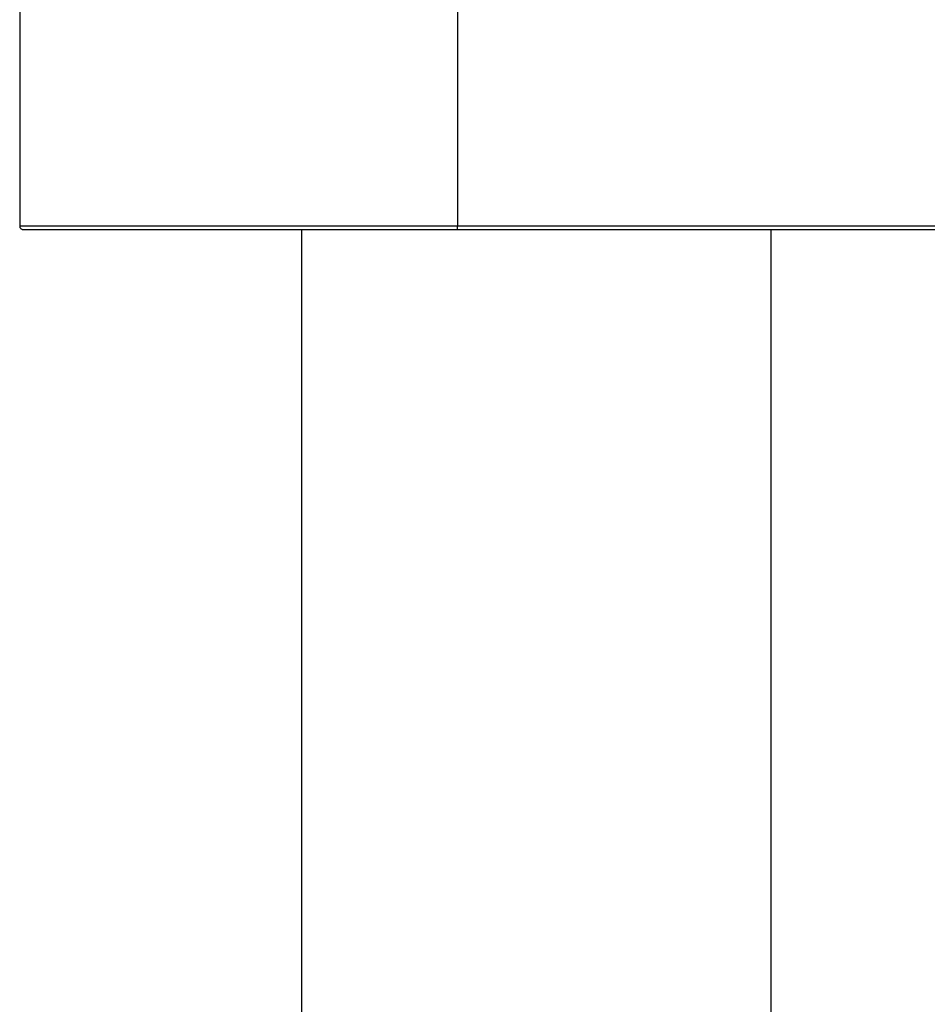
# Model space of a CAD drawing. Header units: millimetres. Extents: x 20 to 151, y 66 to 154.
# Tile 4 of 11: x 93.41 to 96.3, y 110.45 to 113.6. Entities that reach past the tile are written whole.
import ezdxf

# ---------------------------------------------------------------- set-up
doc = ezdxf.new("R2010")
doc.units = ezdxf.units.MM

msp = doc.modelspace()

# ---------------------------------------------------------------- linework, layer by layer
at = {"color": 7, "linetype": 'Continuous', "lineweight": 25}
for p, q in [((93.4052, 115.0926), (93.4052, 112.9376)), ((94.8031, 115.0926), (94.8031, 112.9376)), ((94.8031, 112.9376), (93.4052, 112.9376)), ((96.6977, 112.9376), (94.8031, 112.9376)), ((94.8031, 112.9276), (94.8031, 112.9376)), ((93.4152, 112.9276), (94.8031, 112.9276)), ((94.3052, 112.9276), (94.3052, 92.5648)), ((94.8031, 112.9276), (96.6977, 112.9276)), ((95.8052, 93.6524), (95.8052, 112.9276))]:
    msp.add_line(p, q, dxfattribs=at)
for points, knots in [([(93.4052, 112.9376), (93.4052, 112.9368), (93.4054, 112.935), (93.4065, 112.9323), (93.4086, 112.9298), (93.4116, 112.9281), (93.414, 112.9276), (93.4151, 112.9276), (93.4152, 112.9276)], [0, 0, 0, 0, 0.1398697, 0.2790868, 0.4752261, 0.7476342, 0.9894959, 1, 1, 1, 1]), ([(93.4072, 112.9317), (93.4076, 112.9312), (93.4089, 112.9295), (93.4117, 112.9281), (93.414, 112.9276), (93.4151, 112.9276), (93.4152, 112.9276)], [0, 0, 0, 0, 0.182664, 0.60694, 0.98364, 1, 1, 1, 1])]:
    msp.add_open_spline(points, degree=3, knots=knots, dxfattribs=at)

doc.saveas('drawing.dxf')
